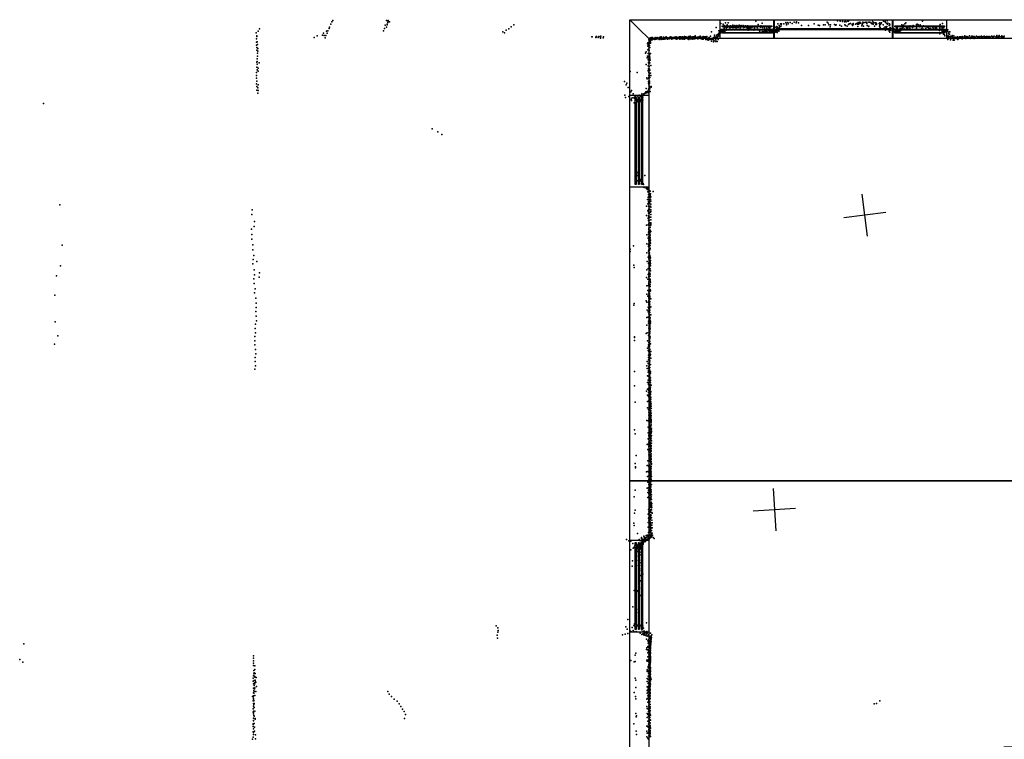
# Model space of a CAD drawing. Header units: millimetres. Extents: x -15373 to 24085, y -35478 to 13383.
# Tile 18 of 27: x 1352 to 10617, y -6647 to 121. Entities that reach past the tile are written whole.
import ezdxf

# ---------------------------------------------------------------- set-up
doc = ezdxf.new("R2010")
doc.units = ezdxf.units.MM
for name, color, linetype in [('P', 9, 'Continuous'), ('PANOS', 10, 'Continuous'), ('ROOMS', 1, 'Continuous'), ('STRUCTS', 4, 'Continuous'), ('WALLS', 3, 'Continuous'), ('WINDOWS', 6, 'Continuous')]:
    doc.layers.add(name, color=color, linetype=linetype)

# ---------------------------------------------------------------- blocks, each defined once
blk = doc.blocks.new('2-Double_Hung_58')
for points in [[(-584.3, 44.2), (-535, 44.2)], [(-541.4, 31.5), (-584.3, 31.5), (-584.3, 44.2)], [(-584.2, 0.9), (584.4, 0.9), (584.4, -11.8), (-584.2, -11.8), (-584.2, 0.9)], [(-541.4, -42.9), (-541.4, 31.5)], [(-535, 44.2), (533.5, 44.2)], [(527.2, 31.5), (-528.7, 31.5)], [(-528.7, 31.5), (-528.7, -42.9)], [(527.2, -42.9), (527.2, 31.5)], [(533.5, 44.2), (584.4, 44.2), (584.4, 31.5), (539.9, 31.5)], [(539.9, 31.5), (539.9, -42.9)], [(-535, -55.6), (-584.3, -55.6), (-584.3, -42.9), (-541.4, -42.9)], [(533.5, -55.6), (-535, -55.6)], [(-528.7, -42.9), (527.2, -42.9)], [(584.4, -55.6), (533.5, -55.6)], [(539.9, -42.9), (584.4, -42.9), (584.4, -55.6)]]:
    blk.add_lwpolyline(points)
blk = doc.blocks.new('6-Fixed_5B')
blk.add_lwpolyline([(-584.3, 5.9), (584.3, 5.9), (584.3, -6.8), (-584.3, -6.8), (-584.3, 5.9)])

msp = doc.modelspace()

# ---------------------------------------------------------------- linework, layer by layer
at = {"layer": 'P'}
for p in [(4289, 100), (4300, 112), (4803, 112), (4815, 93), (4816, 101), (4820, 112), (4833, 102), (8280, 107), (8561, 95), (8581, 95), (8602, 93), (8639, 99), (8662, 101), (8949, 97), (9047, 111), (9071, 106), (9096, 103), (9112, 100), (9120, 106), (9128, 102), (9145, 107), (9152, 106), (9241, 94), (9258, 96), (9287, 99), (9289, 93), (9305, 94), (9318, 99), (9337, 97), (9350, 96), (9360, 93), (9377, 115), (9380, 100), (9384, 98), (9481, 107), (9496, 103), (9500, 94), (9516, 110), (9847, 108), (3595, 13), (3608, 36), (4238, 13), (4252, 16), (4265, 37), (4267, 49), (4279, 79), (4776, 17), (4784, 37), (4792, 70), (4803, 52), (4810, 78), (4811, 72), (5899, 7), (5929, 21), (5956, 36), (5977, 54), (6001, 71), (7861, 6), (7906, 48), (7931, 15), (7939, 9), (7947, 9), (7947, 4), (7949, 12), (7950, 86), (7954, 18), (7955, 28), (7956, 6), (7962, 27), (7965, 12), (7966, 18), (7966, 12), (7967, 4), (7969, 16), (7969, 14), (7971, 79), (7971, 29), (7973, 18), (7977, 22), (7981, 48), (7982, 66), (7983, 37), (7984, 31), (7985, 26), (7990, 2), (7992, 92), (7995, 55), (8000, 23), (8002, 49), (8002, 46), (8004, 33), (8010, 71), (8010, 55), (8012, 49), (8019, 90), (8024, 55), (8034, 44), (8035, 44), (8041, 64), (8047, 51), (8050, 52), (8059, 47), (8061, 68), (8068, 48), (8081, 66), (8084, 48), (8087, 52), (8091, 49), (8094, 43), (8101, 66), (8101, 52), (8106, 49), (8112, 46), (8121, 69), (8131, 43), (8134, 63), (8137, 49), (8141, 66), (8161, 65), (8164, 48), (8167, 59), (8172, 52), (8182, 63), (8191, 47), (8200, 44), (8202, 62), (8207, 23), (8212, 41), (8221, 42), (8223, 49), (8233, 48), (8242, 48), (8243, 50), (8245, 30), (8259, 21), (8262, 55), (8266, 41), (8268, 49), (8293, 47), (8296, 32), (8297, 33), (8301, 75), (8301, 57), (8312, 20), (8315, 4), (8320, 2), (8322, 49), (8325, 62), (8336, 27), (8339, 88), (8339, 6), (8341, 55), (8342, 46), (8344, 9), (8345, 8), (8349, 26), (8355, 30), (8359, 11), (8361, 41), (8364, 20), (8367, 4), (8372, 21), (8373, 23), (8376, 20), (8377, 10), (8381, 41), (8381, 12), (8387, 8), (8397, 23), (8400, 47), (8400, 24), (8400, 4), (8401, 32), (8405, 28), (8405, 7), (8408, 13), (8409, 22), (8410, 24), (8413, 22), (8416, 11), (8418, 7), (8421, 17), (8424, 16), (8424, 2), (8428, 14), (8429, 27), (8429, 23), (8429, 16), (8440, 16), (8441, 2), (8442, 33), (8454, 19), (8455, 26), (8460, 52), (8461, 3), (8462, 15), (8466, 19), (8468, 29), (8470, 23), (8473, 38), (8475, 6), (8476, 43), (8477, 20), (8478, 58), (8480, 17), (8480, 1), (8482, 46), (8482, 17), (8484, 32), (8486, 83), (8494, 17), (8494, 12), (8498, 67), (8499, 44), (8501, 54), (8503, 31), (8511, 83), (8514, 58), (8516, 72), (8521, 83), (8541, 83), (8564, 89), (8568, 73), (8584, 82), (8621, 86), (8660, 91), (8679, 91), (8709, 67), (8776, 67), (8827, 82), (8864, 69), (8879, 66), (8915, 72), (8930, 71), (8960, 89), (8967, 72), (8979, 55), (8982, 72), (9019, 76), (9030, 68), (9034, 73), (9070, 68), (9085, 61), (9115, 71), (9122, 67), (9137, 61), (9152, 76), (9158, 81), (9170, 85), (9185, 74), (9188, 67), (9194, 85), (9194, 78), (9194, 75), (9218, 80), (9225, 85), (9233, 84), (9237, 80), (9240, 56), (9245, 78), (9256, 85), (9266, 89), (9277, 64), (9280, 77), (9287, 86), (9291, 60), (9323, 86), (9328, 67), (9339, 56), (9343, 60), (9366, 84), (9374, 83), (9383, 79), (9384, 90), (9395, 59), (9400, 91), (9408, 90), (9409, 77), (9414, 76), (9415, 84), (9439, 85), (9443, 60), (9446, 72), (9447, 90), (9447, 42), (9448, 48), (9452, 79), (9455, 82), (9463, 92), (9477, 72), (9483, 41), (9488, 42), (9494, 41), (9495, 55), (9498, 23), (9509, 49), (9511, 56), (9512, 86), (9519, 79), (9520, 87), (9528, 35), (9534, 23), (9535, 65), (9535, 12), (9536, 83), (9537, 20), (9538, 39), (9540, 22), (9541, 71), (9541, 4), (9543, 47), (9545, 31), (9549, 21), (9550, 39), (9564, 4), (9569, 27), (9570, 31), (9571, 14), (9575, 26), (9579, 37), (9580, 7), (9585, 25), (9587, 6), (9589, 24), (9589, 17), (9601, 22), (9602, 12), (9608, 19), (9610, 24), (9611, 5), (9612, 29), (9623, 13), (9627, 11), (9633, 30), (9634, 19), (9635, 9), (9637, 38), (9637, 25), (9642, 18), (9646, 24), (9648, 35), (9652, 27), (9654, 71), (9656, 40), (9665, 51), (9666, 61), (9666, 31), (9669, 69), (9675, 35), (9680, 82), (9691, 90), (9696, 44), (9702, 39), (9709, 43), (9717, 56), (9728, 40), (9730, 64), (9740, 29), (9751, 24), (9754, 47), (9759, 29), (9760, 66), (9790, 41), (9792, 77), (9795, 25), (9796, 78), (9801, 27), (9804, 75), (9806, 72), (9822, 55), (9825, 72), (9837, 35), (9843, 51), (9852, 35), (9853, 26), (9856, 62), (9857, 58), (9880, 37), (9884, 54), (9895, 50), (9908, 41), (9916, 60), (9923, 39), (9932, 58), (9945, 49), (9947, 41), (9949, 53), (9959, 29), (9966, 44), (9978, 42), (9980, 53), (9996, 24), (10006, 20), (10009, 43), (10009, 40), (10010, 63), (10013, 74), (10032, 59), (10034, 86), (10035, 40), (10038, 49), (10040, 33), (10044, 54), (10048, 46), (10049, 12), (10050, 10), (10058, 13), (10064, 24), (10064, 6), (10067, 28), (10070, 11), (10073, 6), (10081, 11), (10086, 26), (10095, 4), (10101, 7), (10103, 6), (3578, -4), (3579, -90), (3581, -58), (3582, -31), (3582, -37), (3587, -86), (4124, -48), (4152, -32), (4202, -26), (4210, -5), (4217, -28), (4226, -49), (4234, -27), (4245, -6), (5914, -3), (6736, -42), (6740, -39), (6773, -47), (6775, -38), (6777, -44), (6779, -38), (6796, -48), (6801, -36), (6816, -40), (6818, -48), (6818, -52), (6822, -34), (6841, -51), (6846, -39), (7271, -70), (7275, -75), (7276, -76), (7278, -62), (7282, -54), (7282, -87), (7285, -52), (7285, -76), (7287, -77), (7289, -51), (7293, -62), (7295, -61), (7296, -62), (7299, -68), (7300, -48), (7304, -69), (7307, -61), (7308, -46), (7310, -59), (7318, -63), (7321, -55), (7326, -59), (7328, -58), (7328, -66), (7331, -62), (7333, -46), (7337, -50), (7339, -54), (7341, -61), (7345, -59), (7348, -49), (7350, -47), (7350, -60), (7365, -60), (7368, -65), (7369, -47), (7370, -46), (7373, -54), (7375, -58), (7377, -47), (7380, -45), (7382, -56), (7383, -53), (7385, -48), (7387, -40), (7387, -64), (7391, -45), (7400, -62), (7407, -55), (7407, -61), (7410, -57), (7411, -45), (7411, -49), (7411, -54), (7415, -56), (7415, -61), (7419, -57), (7427, -48), (7430, -58), (7432, -46), (7434, -39), (7434, -52), (7440, -53), (7441, -46), (7444, -53), (7445, -60), (7448, -53), (7448, -58), (7448, -63), (7453, -49), (7462, -59), (7464, -54), (7470, -45), (7472, -43), (7473, -46), (7473, -51), (7474, -55), (7474, -55), (7475, -50), (7478, -52), (7480, -40), (7481, -52), (7487, -61), (7493, -46), (7495, -57), (7503, -46), (7508, -52), (7508, -57), (7509, -51), (7510, -53), (7511, -57), (7513, -47), (7513, -48), (7517, -43), (7518, -54), (7519, -43), (7525, -55), (7528, -61), (7529, -46), (7530, -42), (7532, -50), (7533, -44), (7538, -49), (7540, -56), (7542, -48), (7543, -58), (7545, -48), (7553, -44), (7553, -54), (7557, -57), (7560, -41), (7561, -49), (7561, -49), (7563, -40), (7564, -61), (7566, -50), (7567, -60), (7568, -49), (7570, -58), (7572, -40), (7574, -45), (7577, -46), (7577, -59), (7580, -44), (7590, -41), (7593, -62), (7598, -57), (7600, -49), (7606, -41), (7606, -53), (7608, -37), (7608, -60), (7609, -62), (7610, -59), (7611, -48), (7614, -43), (7621, -42), (7634, -44), (7635, -59), (7641, -54), (7641, -55), (7643, -48), (7647, -38), (7647, -63), (7649, -64), (7650, -41), (7650, -54), (7654, -43), (7654, -45), (7655, -39), (7657, -46), (7661, -33), (7664, -59), (7674, -45), (7675, -55), (7676, -50), (7680, -61), (7681, -42), (7686, -44), (7686, -50), (7688, -59), (7694, -39), (7695, -46), (7695, -58), (7697, -42), (7702, -41), (7706, -58), (7708, -32), (7708, -52), (7708, -55), (7711, -43), (7713, -43), (7716, -46), (7728, -55), (7729, -45), (7730, -55), (7734, -44), (7734, -58), (7739, -56), (7740, -43), (7741, -54), (7742, -57), (7747, -41), (7754, -34), (7755, -43), (7755, -47), (7759, -57), (7768, -58), (7770, -43), (7770, -59), (7773, -55), (7774, -51), (7775, -44), (7775, -56), (7778, -61), (7782, -46), (7783, -63), (7784, -37), (7786, -55), (7787, -49), (7792, -41), (7795, -43), (7798, -54), (7800, -44), (7801, -39), (7805, -58), (7806, -40), (7808, -65), (7809, -62), (7811, -60), (7815, -47), (7816, -63), (7818, -37), (7822, -66), (7829, -71), (7831, -53), (7835, -58), (7838, -63), (7839, -47), (7839, -57), (7840, -52), (7843, -55), (7843, -66), (7849, -63), (7851, -35), (7856, -64), (7863, -81), (7867, -62), (7869, -57), (7870, -56), (7873, -52), (7874, -64), (7876, -65), (7876, -68), (7880, -86), (7885, -46), (7887, -77), (7888, -44), (7891, -25), (7892, -42), (7896, -59), (7898, -59), (7903, -45), (7903, -83), (7904, -68), (7905, -51), (7907, -53), (7908, -25), (7913, -41), (7916, -39), (7916, -84), (7917, -50), (7918, -48), (7921, -18), (7922, -18), (7924, -21), (7924, -34), (7924, -65), (7926, -28), (7929, -13), (7929, -14), (7929, -18), (7932, -19), (7932, -25), (7934, -3), (7935, -8), (7935, -31), (7949, -4), (8432, -2), (8452, -4), (10009, -13), (10046, -16), (10055, -23), (10059, -30), (10086, -64), (10089, -39), (10090, -31), (10090, -53), (10093, -11), (10095, -11), (10096, -39), (10100, -15), (10109, -34), (10109, -41), (10110, -70), (10117, -42), (10123, -55), (10125, -27), (10129, -38), (10132, -48), (10136, -72), (10141, -32), (10143, -60), (10144, -73), (10147, -46), (10149, -54), (10153, -51), (10160, -46), (10161, -44), (10162, -55), (10167, -56), (10174, -54), (10177, -41), (10180, -66), (10183, -49), (10190, -55), (10196, -40), (10197, -42), (10206, -42), (10212, -46), (10217, -52), (10219, -58), (10220, -36), (10222, -48), (10224, -56), (10226, -41), (10226, -47), (10244, -40), (10245, -30), (10250, -40), (10253, -51), (10255, -57), (10260, -44), (10261, -51), (10263, -43), (10264, -40), (10265, -36), (10273, -41), (10284, -48), (10285, -53), (10290, -31), (10292, -52), (10297, -55), (10302, -43), (10303, -45), (10311, -34), (10315, -34), (10315, -47), (10317, -53), (10323, -38), (10330, -47), (10332, -40), (10332, -55), (10333, -36), (10340, -43), (10345, -44), (10346, -47), (10354, -38), (10357, -34), (10364, -53), (10367, -39), (10370, -52), (10373, -41), (10378, -48), (10379, -36), (10388, -41), (10395, -37), (10397, -37), (10402, -50), (10404, -33), (10409, -50), (10414, -40), (10418, -39), (10427, -33), (10431, -42), (10438, -52), (10440, -46), (10441, -39), (10442, -50), (10443, -52), (10445, -40), (10449, -38), (10453, -40), (10455, -38), (10462, -46), (10469, -39), (10472, -43), (10473, -36), (10474, -38), (10475, -49), (10484, -44), (10498, -34), (10504, -41), (10508, -36), (10513, -46), (10515, -54), (10516, -38), (10516, -43), (10520, -40), (10520, -40), (10521, -34), (10536, -39), (10542, -42), (10546, -29), (10550, -46), (10558, -38), (10559, -41), (10565, -40), (10566, -45), (10567, -54), (10568, -39), (10570, -29), (10572, -36), (10587, -41), (10587, -45), (10593, -32), (10598, -46), (10601, -41), (10609, -41), (10610, -41), (10612, -43), (10616, -34), (3581, -118), (3584, -166), (3585, -140), (3590, -114), (3593, -149), (3593, -176), (7248, -181), (7261, -106), (7262, -97), (7264, -128), (7264, -163), (7267, -123), (7268, -107), (7270, -155), (7271, -102), (7271, -133), (7273, -111), (7273, -167), (7274, -104), (7274, -117), (7275, -169), (7276, -141), (7279, -123), (7280, -140), (7287, -96), (7288, -95), (7289, -101), (3587, -246), (3588, -274), (3591, -195), (3591, -221), (7240, -193), (7256, -239), (7260, -222), (7266, -197), (7267, -257), (7268, -228), (7269, -251), (7271, -226), (7274, -208), (7275, -196), (7275, -200), (7275, -223), (7275, -261), (7276, -237), (7276, -263), (7276, -270), (7277, -231), (7278, -208), (7279, -218), (7281, -247), (7282, -233), (7284, -261), (7288, -198), (3582, -279), (3584, -325), (3586, -299), (3587, -352), (3595, -335), (3596, -362), (3604, -285), (7096, -366), (7248, -301), (7266, -357), (7266, -361), (7267, -313), (7268, -342), (7269, -284), (7270, -282), (7272, -314), (7272, -357), (7273, -289), (7274, -360), (7275, -291), (7275, -321), (7276, -342), (7276, -359), (7277, -345), (7277, -355), (7280, -284), (7280, -354), (7292, -311), (3579, -403), (3581, -377), (3581, -430), (3582, -456), (7044, -459), (7162, -376), (7254, -427), (7256, -436), (7268, -459), (7271, -405), (7271, -432), (7272, -376), (7272, -424), (7272, -429), (7274, -387), (7275, -379), (7275, -417), (7276, -429), (7277, -405), (7278, -456), (7280, -422), (7287, -383), (7290, -403), (3580, -482), (3582, -508), (3583, -542), (3594, -519), (3596, -493), (3597, -545), (7060, -492), (7066, -476), (7078, -516), (7109, -546), (7246, -526), (7260, -551), (7265, -551), (7268, -532), (7269, -477), (7271, -551), (7273, -491), (7276, -501), (7277, -467), (7277, -503), (7277, -554), (7278, -480), (7278, -551), (7279, -516), (7280, -506), (7280, -528), (7283, -528), (7284, -554), (7285, -511), (7293, -508), (7295, -515), (3593, -569), (7047, -590), (7054, -611), (7084, -603), (7094, -588), (7102, -558), (7107, -628), (7110, -640), (7115, -613), (7124, -575), (7132, -615), (7137, -608), (7139, -621), (7147, -597), (7148, -625), (7151, -605), (7165, -633), (7170, -605), (7171, -619), (7173, -620), (7174, -631), (7178, -647), (7182, -590), (7183, -629), (7185, -607), (7191, -648), (7192, -629), (7197, -602), (7204, -630), (7206, -638), (7207, -575), (7208, -628), (7210, -597), (7210, -630), (7214, -610), (7216, -591), (7216, -609), (7217, -635), (7221, -579), (7221, -585), (7221, -588), (7224, -578), (7224, -583), (7233, -571), (7234, -572), (7239, -569), (7245, -559), (7246, -559), (7249, -566), (7256, -563), (7257, -561), (7259, -564), (7272, -569), (1575, -669), (7135, -661), (7147, -668), (7158, -649), (7160, -651), (5234, -905), (5286, -934), (5323, -958), (7148, -1353), (7153, -1325), (7154, -1373), (7156, -1308), (7160, -1318), (7165, -1346), (7190, -1381), (7233, -1345), (7188, -1397), (7199, -1422), (7212, -1394), (7212, -1410), (7212, -1423), (7220, -1420), (7221, -1429), (7228, -1458), (7246, -1465), (7255, -1477), (7262, -1464), (7266, -1480), (7261, -1569), (7262, -1497), (7265, -1549), (7270, -1523), (7272, -1554), (7274, -1532), (7274, -1566), (7280, -1488), (7280, -1514), (7282, -1523), (7282, -1546), (7285, -1491), (7286, -1528), (7289, -1517), (7289, -1543), (7289, -1553), (7289, -1570), (7291, -1544), (7312, -1495), (1729, -1619), (7250, -1633), (7264, -1610), (7268, -1589), (7269, -1593), (7269, -1632), (7271, -1605), (7272, -1661), (7274, -1641), (7274, -1658), (7275, -1576), (7275, -1599), (7278, -1586), (7278, -1606), (7283, -1593), (7284, -1665), (7289, -1632), (7290, -1641), (7291, -1613), (7292, -1587), (7292, -1667), (3536, -1712), (3540, -1668), (7249, -1720), (7263, -1676), (7267, -1748), (7268, -1699), (7270, -1669), (7270, -1682), (7270, -1724), (7270, -1735), (7271, -1703), (7271, -1746), (7274, -1699), (7276, -1702), (7286, -1736), (7287, -1691), (7290, -1737), (7291, -1684), (7292, -1710), (3533, -1849), (3557, -1824), (3560, -1778), (7250, -1812), (7265, -1807), (7270, -1769), (7272, -1793), (7272, -1808), (7272, -1839), (7273, -1805), (7273, -1850), (7274, -1830), (7275, -1768), (7278, -1798), (7284, -1798), (7285, -1790), (7285, -1834), (7288, -1815), (7290, -1798), (7290, -1807), (7291, -1763), (7291, -1789), (3536, -1898), (3536, -1944), (7253, -1902), (7266, -1933), (7269, -1878), (7270, -1897), (7270, -1925), (7271, -1868), (7273, -1854), (7274, -1870), (7274, -1879), (7276, -1913), (7278, -1893), (7281, -1940), (7282, -1894), (7284, -1905), (7284, -1924), (7285, -1860), (7285, -1878), (7286, -1867), (7286, -1932), (7290, -1871), (1753, -1999), (3546, -1998), (7097, -2036), (7127, -2006), (7254, -1988), (7268, -1996), (7269, -2011), (7271, -1958), (7271, -1987), (7272, -1951), (7275, -2012), (7276, -1972), (7276, -2032), (7277, -1967), (7277, -1993), (7283, -1979), (7284, -1976), (7284, -2030), (7285, -2003), (7286, -1958), (7286, -2029), (7287, -1980), (7289, -1954), (3546, -2044), (3556, -2096), (7097, -2059), (7254, -2071), (7267, -2112), (7268, -2057), (7271, -2043), (7272, -2127), (7273, -2074), (7273, -2100), (7274, -2050), (7274, -2109), (7275, -2129), (7276, -2077), (7277, -2050), (7277, -2051), (7277, -2072), (7277, -2091), (7279, -2050), (7283, -2040), (7283, -2101), (7284, -2103), (7286, -2121), (7288, -2118), (1737, -2193), (3545, -2176), (3550, -2136), (3585, -2153), (7132, -2189), (7133, -2209), (7255, -2152), (7265, -2218), (7269, -2173), (7272, -2167), (7272, -2176), (7274, -2155), (7274, -2187), (7275, -2131), (7275, -2208), (7276, -2168), (7276, -2206), (7277, -2186), (7277, -2188), (7278, -2135), (7278, -2215), (7282, -2149), (7284, -2159), (7284, -2195), (7286, -2177), (7286, -2223), (7287, -2171), (7287, -2195), (7288, -2144), (1699, -2289), (3556, -2316), (3559, -2231), (3562, -2278), (3606, -2301), (3609, -2260), (7251, -2305), (7254, -2231), (7266, -2276), (7271, -2281), (7271, -2296), (7272, -2262), (7272, -2276), (7273, -2300), (7274, -2225), (7274, -2232), (7277, -2235), (7278, -2295), (7280, -2263), (7284, -2271), (7285, -2290), (7288, -2241), (3557, -2360), (7253, -2383), (7263, -2321), (7266, -2380), (7271, -2318), (7272, -2344), (7272, -2356), (7272, -2375), (7273, -2367), (7274, -2390), (7275, -2321), (7275, -2394), (7278, -2373), (7282, -2374), (7284, -2319), (7284, -2325), (7284, -2338), (7284, -2367), (7284, -2387), (7287, -2349), (1683, -2470), (3562, -2449), (3569, -2412), (3573, -2498), (7253, -2460), (7263, -2427), (7264, -2479), (7268, -2471), (7271, -2430), (7271, -2451), (7272, -2431), (7272, -2449), (7272, -2467), (7272, -2493), (7274, -2414), (7274, -2475), (7278, -2468), (7279, -2453), (7280, -2487), (7280, -2497), (7281, -2437), (7282, -2425), (7282, -2478), (7284, -2417), (7288, -2430), (3576, -2585), (3578, -2545), (7131, -2563), (7135, -2548), (7247, -2523), (7254, -2536), (7267, -2584), (7268, -2535), (7271, -2522), (7271, -2527), (7271, -2550), (7271, -2560), (7272, -2504), (7272, -2531), (7272, -2594), (7274, -2540), (7274, -2575), (7274, -2577), (7275, -2594), (7277, -2508), (7277, -2540), (7277, -2549), (7279, -2526), (7279, -2591), (7280, -2560), (7283, -2531), (7285, -2582), (7290, -2505), (7290, -2580), (3573, -2624), (3576, -2666), (7253, -2681), (7256, -2612), (7265, -2627), (7266, -2678), (7271, -2647), (7272, -2612), (7272, -2675), (7274, -2667), (7274, -2685), (7275, -2632), (7277, -2597), (7277, -2616), (7277, -2653), (7277, -2670), (7278, -2671), (7281, -2633), (7282, -2611), (7283, -2654), (7283, -2686), (7285, -2682), (7292, -2656), (1685, -2721), (3570, -2743), (3581, -2710), (7254, -2753), (7269, -2714), (7270, -2733), (7275, -2736), (7276, -2755), (7277, -2688), (7278, -2721), (7278, -2725), (7278, -2738), (7279, -2732), (7280, -2745), (7281, -2694), (7281, -2763), (7282, -2753), (7283, -2720), (7283, -2770), (7283, -2775), (7285, -2707), (7287, -2732), (7288, -2718), (1711, -2851), (3566, -2860), (3569, -2782), (3571, -2824), (7137, -2867), (7138, -2862), (7248, -2832), (7256, -2825), (7270, -2850), (7271, -2824), (7271, -2847), (7272, -2781), (7276, -2809), (7277, -2838), (7279, -2800), (7279, -2809), (7279, -2855), (7280, -2794), (7280, -2809), (7280, -2823), (7280, -2826), (7280, -2869), (7281, -2792), (7281, -2812), (7281, -2856), (7281, -2857), (7284, -2862), (7286, -2786), (1680, -2931), (3564, -2898), (3565, -2938), (7136, -2895), (7259, -2898), (7270, -2936), (7270, -2954), (7273, -2916), (7274, -2873), (7274, -2874), (7275, -2944), (7277, -2883), (7277, -2930), (7277, -2955), (7278, -2913), (7278, -2914), (7278, -2947), (7279, -2930), (7279, -2954), (7280, -2879), (7280, -2904), (7281, -2880), (7281, -2932), (7283, -2903), (7289, -2928), (3569, -3056), (3570, -2980), (3573, -3021), (7260, -2967), (7267, -2992), (7268, -3034), (7268, -3057), (7271, -3000), (7274, -3024), (7276, -3009), (7276, -3022), (7277, -3049), (7277, -3049), (7279, -2986), (7279, -2999), (7279, -3003), (7279, -3016), (7279, -3030), (7279, -3054), (7280, -3016), (7281, -2978), (7281, -2999), (7281, -3021), (7282, -3040), (7283, -2982), (7285, -3036), (7289, -3028), (7291, -2999), (3567, -3093), (3572, -3135), (7252, -3134), (7257, -3095), (7267, -3114), (7269, -3077), (7271, -3142), (7275, -3073), (7276, -3067), (7276, -3084), (7276, -3122), (7277, -3081), (7277, -3125), (7278, -3102), (7278, -3127), (7278, -3147), (7279, -3093), (7279, -3101), (7279, -3118), (7280, -3087), (7281, -3066), (7287, -3121), (7290, -3061), (3564, -3167), (7138, -3187), (7257, -3159), (7261, -3229), (7267, -3194), (7267, -3233), (7269, -3158), (7269, -3178), (7271, -3152), (7275, -3207), (7277, -3197), (7278, -3169), (7278, -3187), (7278, -3215), (7278, -3220), (7278, -3228), (7278, -3242), (7279, -3153), (7279, -3153), (7279, -3173), (7279, -3175), (7279, -3186), (7279, -3212), (7280, -3220), (7280, -3237), (7281, -3151), (7287, -3205), (7289, -3188), (7137, -3324), (7260, -3290), (7267, -3271), (7268, -3311), (7271, -3295), (7271, -3299), (7277, -3271), (7278, -3266), (7278, -3287), (7278, -3313), (7279, -3244), (7279, -3287), (7280, -3284), (7280, -3320), (7281, -3253), (7281, -3270), (7281, -3320), (7283, -3283), (7284, -3275), (7288, -3249), (7288, -3249), (7288, -3271), (7288, -3274), (7288, -3314), (7289, -3293), (7293, -3317), (7250, -3374), (7259, -3410), (7261, -3353), (7269, -3365), (7269, -3414), (7269, -3422), (7270, -3349), (7270, -3387), (7273, -3406), (7275, -3405), (7279, -3386), (7279, -3417), (7280, -3341), (7281, -3337), (7281, -3342), (7281, -3355), (7281, -3383), (7281, -3401), (7281, -3402), (7282, -3363), (7282, -3427), (7283, -3355), (7283, -3413), (7284, -3345), (7284, -3379), (7284, -3387), (7285, -3352), (7286, -3357), (7286, -3427), (7287, -3388), (7288, -3336), (7288, -3404), (7289, -3401), (7290, -3375), (7291, -3428), (7142, -3476), (7259, -3470), (7273, -3464), (7274, -3499), (7277, -3434), (7280, -3460), (7280, -3460), (7281, -3476), (7282, -3433), (7282, -3454), (7283, -3461), (7284, -3439), (7284, -3504), (7286, -3504), (7287, -3488), (7288, -3430), (7288, -3466), (7288, -3483), (7288, -3501), (7289, -3511), (7289, -3520), (7290, -3449), (7290, -3495), (7291, -3472), (7293, -3492), (7294, -3515), (7261, -3531), (7270, -3545), (7272, -3544), (7272, -3598), (7273, -3569), (7274, -3536), (7275, -3593), (7275, -3609), (7278, -3575), (7279, -3607), (7281, -3535), (7281, -3589), (7283, -3553), (7284, -3537), (7285, -3527), (7285, -3603), (7287, -3521), (7287, -3554), (7288, -3528), (7288, -3570), (7289, -3537), (7289, -3591), (7289, -3606), (7290, -3613), (7291, -3558), (7291, -3581), (7292, -3557), (7292, -3599), (7293, -3536), (7294, -3580), (7294, -3601), (7254, -3648), (7265, -3653), (7273, -3634), (7274, -3683), (7275, -3702), (7276, -3625), (7277, -3671), (7279, -3634), (7279, -3690), (7283, -3636), (7283, -3654), (7283, -3662), (7283, -3670), (7284, -3630), (7285, -3653), (7285, -3704), (7286, -3659), (7286, -3670), (7287, -3620), (7288, -3703), (7291, -3623), (7291, -3645), (7292, -3622), (7292, -3666), (7293, -3639), (7294, -3656), (7294, -3671), (7294, -3688), (7294, -3694), (7295, -3649), (7137, -3737), (7142, -3774), (7265, -3765), (7266, -3710), (7272, -3707), (7272, -3786), (7272, -3793), (7276, -3768), (7276, -3780), (7277, -3737), (7277, -3798), (7280, -3744), (7280, -3781), (7281, -3750), (7282, -3790), (7283, -3795), (7284, -3711), (7284, -3723), (7285, -3761), (7285, -3769), (7286, -3729), (7286, -3778), (7287, -3720), (7288, -3719), (7289, -3753), (7290, -3769), (7290, -3786), (7291, -3758), (7292, -3710), (7292, -3751), (7293, -3797), (7294, -3732), (7294, -3769), (7296, -3726), (7296, -3754), (7297, -3748), (7297, -3791), (7256, -3874), (7263, -3870), (7266, -3822), (7271, -3829), (7272, -3854), (7273, -3825), (7273, -3886), (7281, -3805), (7281, -3816), (7281, -3860), (7283, -3800), (7283, -3852), (7283, -3870), (7286, -3838), (7286, -3856), (7288, -3882), (7288, -3885), (7289, -3818), (7289, -3835), (7289, -3868), (7289, -3891), (7290, -3802), (7290, -3885), (7292, -3833), (7292, -3864), (7294, -3891), (7295, -3818), (7295, -3819), (7295, -3839), (7295, -3885), (7296, -3862), (7297, -3841), (7154, -3979), (7262, -3922), (7267, -3926), (7273, -3895), (7273, -3944), (7273, -3973), (7274, -3916), (7275, -3968), (7280, -3893), (7281, -3931), (7281, -3950), (7281, -3970), (7283, -3970), (7284, -3916), (7284, -3920), (7286, -3970), (7287, -3917), (7287, -3947), (7287, -3973), (7288, -3929), (7289, -3980), (7290, -3918), (7290, -3936), (7290, -3978), (7291, -3907), (7291, -3968), (7293, -3935), (7293, -3983), (7294, -3961), (7295, -3911), (7295, -3937), (7144, -4053), (7256, -4072), (7259, -4072), (7263, -4029), (7274, -3999), (7274, -4002), (7275, -4033), (7275, -4060), (7276, -4036), (7277, -4015), (7279, -3993), (7281, -4033), (7281, -4074), (7282, -4073), (7285, -4029), (7286, -4025), (7287, -3994), (7288, -4017), (7288, -4039), (7289, -4006), (7290, -3990), (7290, -4036), (7290, -4051), (7291, -3984), (7291, -3990), (7291, -4041), (7292, -3984), (7292, -4002), (7293, -4010), (7293, -4015), (7293, -4034), (7294, -4033), (7294, -4063), (7296, -4052), (7296, -4058), (7148, -4084), (7148, -4093), (7250, -4132), (7262, -4127), (7270, -4130), (7272, -4169), (7273, -4082), (7274, -4154), (7275, -4087), (7277, -4115), (7277, -4143), (7278, -4121), (7281, -4115), (7281, -4128), (7282, -4094), (7282, -4122), (7284, -4130), (7284, -4135), (7284, -4153), (7286, -4153), (7287, -4101), (7287, -4128), (7287, -4135), (7287, -4150), (7288, -4084), (7288, -4085), (7289, -4106), (7290, -4092), (7290, -4140), (7290, -4154), (7290, -4164), (7291, -4094), (7292, -4123), (7293, -4080), (7294, -4104), (7294, -4131), (7294, -4152), (7260, -4176), (7264, -4230), (7272, -4252), (7273, -4200), (7277, -4170), (7278, -4250), (7279, -4226), (7280, -4200), (7280, -4228), (7281, -4172), (7281, -4212), (7282, -4203), (7283, -4170), (7283, -4180), (7284, -4204), (7284, -4220), (7284, -4254), (7285, -4227), (7286, -4240), (7287, -4217), (7288, -4214), (7289, -4172), (7289, -4195), (7289, -4251), (7291, -4225), (7292, -4192), (7293, -4177), (7294, -4203), (7296, -4177), (7297, -4252), (7143, -4303), (7258, -4286), (7264, -4327), (7266, -4281), (7269, -4305), (7271, -4338), (7274, -4344), (7278, -4347), (7279, -4302), (7279, -4322), (7279, -4352), (7280, -4274), (7281, -4269), (7281, -4297), (7281, -4329), (7284, -4308), (7284, -4321), (7284, -4348), (7285, -4270), (7285, -4304), (7286, -4291), (7286, -4296), (7286, -4322), (7288, -4262), (7288, -4321), (7289, -4277), (7289, -4281), (7289, -4284), (7289, -4338), (7289, -4351), (7290, -4328), (7290, -4329), (7291, -4273), (7292, -4305), (7294, -4300), (7294, -4321), (7298, -4347), (7135, -4366), (7264, -4373), (7271, -4363), (7274, -4418), (7277, -4373), (7277, -4445), (7278, -4376), (7278, -4400), (7279, -4418), (7279, -4425), (7279, -4442), (7282, -4389), (7283, -4414), (7285, -4369), (7285, -4395), (7286, -4372), (7286, -4441), (7288, -4372), (7288, -4418), (7289, -4374), (7289, -4396), (7289, -4440), (7290, -4423), (7291, -4382), (7291, -4389), (7292, -4378), (7294, -4418), (7295, -4368), (7297, -4393), (7298, -4444), (7299, -4429), (7138, -4519), (7144, -4492), (7267, -4531), (7269, -4487), (7271, -4523), (7272, -4484), (7272, -4509), (7274, -4532), (7275, -4537), (7278, -4516), (7279, -4467), (7279, -4472), (7279, -4501), (7280, -4493), (7280, -4496), (7281, -4509), (7282, -4461), (7286, -4465), (7286, -4493), (7286, -4513), (7287, -4510), (7287, -4537), (7288, -4488), (7288, -4494), (7289, -4458), (7290, -4510), (7290, -4515), (7292, -4451), (7296, -4449), (7296, -4490), (7298, -4470), (7299, -4465), (7299, -4515), (7303, -4519), (7132, -4613), (7267, -4607), (7269, -4566), (7271, -4560), (7272, -4585), (7275, -4571), (7278, -4562), (7278, -4585), (7279, -4592), (7279, -4609), (7279, -4630), (7281, -4609), (7282, -4542), (7282, -4550), (7282, -4551), (7282, -4594), (7283, -4572), (7283, -4589), (7283, -4593), (7284, -4556), (7284, -4562), (7284, -4580), (7284, -4603), (7285, -4564), (7285, -4580), (7285, -4606), (7285, -4625), (7286, -4544), (7286, -4617), (7289, -4607), (7290, -4564), (7290, -4613), (7290, -4631), (7292, -4567), (7293, -4540), (7296, -4561), (7299, -4586), (7299, -4632), (7303, -4611), (7133, -4635), (7167, -4710), (7266, -4651), (7268, -4701), (7271, -4699), (7279, -4643), (7279, -4673), (7279, -4723), (7280, -4653), (7281, -4651), (7282, -4636), (7282, -4690), (7284, -4675), (7284, -4675), (7284, -4686), (7284, -4701), (7286, -4693), (7287, -4646), (7287, -4649), (7287, -4683), (7287, -4692), (7287, -4702), (7288, -4667), (7288, -4695), (7289, -4694), (7290, -4663), (7292, -4654), (7293, -4717), (7294, -4715), (7296, -4724), (7298, -4683), (7300, -4708), (7301, -4707), (7302, -4657), (7305, -4708), (7062, -4768), (7085, -4779), (7089, -4776), (7104, -4783), (7123, -4807), (7174, -4811), (7181, -4767), (7186, -4814), (7188, -4817), (7189, -4778), (7197, -4803), (7201, -4793), (7201, -4803), (7201, -4815), (7202, -4748), (7203, -4794), (7204, -4758), (7205, -4812), (7207, -4791), (7210, -4770), (7213, -4764), (7214, -4785), (7215, -4777), (7217, -4778), (7218, -4811), (7219, -4795), (7219, -4806), (7220, -4782), (7224, -4738), (7224, -4793), (7227, -4767), (7228, -4753), (7228, -4772), (7228, -4782), (7231, -4745), (7233, -4748), (7233, -4775), (7241, -4787), (7242, -4761), (7247, -4749), (7247, -4767), (7248, -4731), (7252, -4769), (7259, -4740), (7261, -4726), (7263, -4763), (7266, -4746), (7267, -4752), (7270, -4761), (7272, -4729), (7275, -4745), (7276, -4764), (7278, -4757), (7281, -4754), (7284, -4730), (7286, -4749), (7290, -4727), (7290, -4738), (7291, -4749), (7293, -4745), (7299, -4737), (7308, -4728), (7312, -4748), (7322, -4760), (7103, -4865), (7124, -4848), (7135, -4842), (7136, -4834), (7141, -4826), (7148, -4866), (7150, -4847), (7159, -4819), (7159, -4850), (7161, -4837), (7162, -4834), (7162, -4856), (7164, -4881), (7167, -4833), (7170, -4877), (7174, -4881), (7175, -4909), (7178, -4818), (7178, -4868), (7180, -4845), (7185, -4851), (7186, -4845), (7187, -4835), (7189, -4888), (7191, -4846), (7193, -4836), (7195, -4844), (7197, -4855), (7197, -4858), (7198, -4825), (7202, -4825), (7205, -4833), (7208, -4834), (7208, -4835), (7120, -4970), (7154, -4983), (7172, -4925), (7173, -4964), (7176, -4986), (7181, -4939), (7185, -4962), (7188, -4913), (7188, -4986), (7205, -4962), (7114, -5019), (7152, -5050), (7152, -5082), (7155, -5013), (7174, -5057), (7175, -5076), (7176, -5004), (7177, -5038), (7182, -5086), (7183, -5045), (7184, -5011), (7185, -5060), (7209, -5007), (7213, -5050), (7217, -5094), (7146, -5156), (7149, -5184), (7150, -5117), (7151, -5181), (7176, -5128), (7177, -5166), (7182, -5099), (7182, -5152), (7192, -5157), (7194, -5106), (7202, -5128), (7204, -5155), (7207, -5122), (7134, -5247), (7153, -5213), (7161, -5251), (7168, -5256), (7175, -5214), (7177, -5249), (7178, -5199), (7200, -5227), (7204, -5269), (7213, -5204), (7146, -5326), (7175, -5298), (7175, -5313), (7177, -5332), (7177, -5365), (7178, -5285), (7194, -5294), (7211, -5351), (7123, -5401), (7172, -5424), (7173, -5455), (7175, -5394), (7175, -5409), (7176, -5379), (7206, -5380), (7075, -5520), (7150, -5528), (7174, -5501), (7176, -5487), (7178, -5534), (7178, -5549), (7179, -5520), (7250, -5553), (5834, -5580), (5851, -5600), (5851, -5640), (5853, -5625), (7056, -5588), (7067, -5610), (7101, -5629), (7108, -5636), (7116, -5595), (7126, -5623), (7131, -5633), (7132, -5577), (7138, -5561), (7141, -5584), (7154, -5633), (7164, -5575), (7178, -5568), (7182, -5586), (7183, -5569), (7190, -5650), (7199, -5599), (7202, -5587), (7205, -5569), (7205, -5610), (7207, -5600), (7207, -5616), (7210, -5610), (7215, -5579), (7220, -5632), (7221, -5603), (7224, -5630), (7227, -5650), (7228, -5650), (7231, -5631), (7231, -5642), (7247, -5647), (7254, -5634), (7256, -5649), (7273, -5638), (7287, -5649), (5845, -5669), (5847, -5696), (7023, -5665), (7050, -5658), (7075, -5652), (7206, -5661), (7215, -5654), (7225, -5665), (7229, -5669), (7230, -5654), (7245, -5670), (7248, -5659), (7249, -5706), (7255, -5676), (7264, -5721), (7265, -5675), (7266, -5666), (7267, -5743), (7269, -5713), (7272, -5734), (7273, -5661), (7280, -5687), (7283, -5683), (7283, -5736), (7284, -5691), (7284, -5720), (7284, -5724), (7284, -5729), (7285, -5721), (7286, -5698), (7287, -5699), (7289, -5733), (7290, -5678), (7291, -5738), (7291, -5743), (7292, -5711), (7292, -5720), (7293, -5699), (7294, -5675), (7294, -5704), (7294, -5726), (7297, -5690), (7300, -5666), (1392, -5748), (7151, -5837), (7251, -5802), (7253, -5786), (7259, -5780), (7262, -5835), (7264, -5773), (7264, -5805), (7269, -5817), (7270, -5781), (7272, -5807), (7273, -5747), (7279, -5787), (7280, -5772), (7280, -5794), (7280, -5821), (7281, -5748), (7281, -5822), (7282, -5759), (7282, -5815), (7284, -5766), (7285, -5761), (7286, -5763), (7286, -5787), (7286, -5811), (7286, -5817), (7287, -5832), (7288, -5777), (7288, -5787), (7289, -5765), (7289, -5792), (7289, -5809), (7289, -5812), (7290, -5758), (1352, -5897), (1383, -5922), (3552, -5884), (3552, -5908), (3553, -5861), (7103, -5905), (7135, -5919), (7143, -5856), (7145, -5914), (7253, -5903), (7257, -5912), (7264, -5870), (7267, -5901), (7268, -5915), (7269, -5910), (7270, -5898), (7271, -5854), (7275, -5917), (7276, -5908), (7277, -5838), (7277, -5884), (7277, -5921), (7278, -5864), (7279, -5840), (7279, -5852), (7279, -5869), (7279, -5888), (7279, -5894), (7281, -5884), (7281, -5915), (7283, -5895), (7285, -5856), (7285, -5921), (7286, -5854), (7287, -5840), (7287, -5868), (7287, -5876), (7287, -5882), (7287, -5909), (7287, -5922), (7288, -5896), (7289, -5893), (3552, -5931), (3552, -5954), (3555, -6000), (3558, -6022), (3564, -5955), (3566, -5991), (7255, -5994), (7257, -6009), (7265, -5963), (7266, -5975), (7268, -6004), (7271, -5943), (7272, -5964), (7273, -5956), (7273, -6009), (7274, -5993), (7275, -5957), (7275, -5983), (7277, -6009), (7278, -5940), (7278, -5965), (7278, -6013), (7281, -5945), (7281, -5962), (7281, -5967), (7281, -5984), (7282, -6012), (7283, -5948), (7283, -5952), (7283, -5977), (7283, -5989), (7284, -5933), (7284, -5946), (7284, -5947), (7285, -6010), (7286, -6006), (7287, -5972), (7287, -5998), (7287, -6010), (7288, -5977), (3549, -6072), (3549, -6100), (3551, -6049), (3554, -6030), (3556, -6050), (3558, -6093), (3564, -6063), (3565, -6055), (3567, -6090), (3567, -6098), (3569, -6028), (3574, -6109), (3578, -6066), (7144, -6071), (7149, -6091), (7257, -6076), (7257, -6103), (7266, -6052), (7266, -6085), (7268, -6026), (7268, -6057), (7273, -6082), (7274, -6029), (7274, -6050), (7275, -6105), (7276, -6038), (7276, -6110), (7277, -6023), (7277, -6061), (7277, -6079), (7279, -6063), (7280, -6061), (7281, -6075), (7281, -6107), (7283, -6057), (7283, -6090), (7283, -6103), (7284, -6033), (7284, -6038), (7285, -6049), (7285, -6079), (7286, -6023), (7286, -6060), (7286, -6099), (7287, -6033), (7287, -6062), (7287, -6085), (7287, -6097), (7288, -6071), (7294, -6081), (3551, -6167), (3553, -6124), (3556, -6188), (3558, -6197), (3559, -6140), (3560, -6173), (3563, -6115), (3565, -6126), (3566, -6162), (3575, -6196), (3581, -6149), (4817, -6198), (7133, -6207), (7149, -6160), (7256, -6187), (7257, -6153), (7264, -6183), (7266, -6121), (7266, -6163), (7267, -6205), (7268, -6152), (7269, -6146), (7269, -6174), (7269, -6203), (7270, -6117), (7270, -6184), (7270, -6193), (7273, -6166), (7274, -6155), (7275, -6160), (7276, -6126), (7276, -6144), (7276, -6173), (7277, -6204), (7279, -6200), (7280, -6150), (7280, -6156), (7280, -6179), (7281, -6153), (7281, -6167), (7281, -6175), (7282, -6128), (7282, -6157), (7283, -6205), (7284, -6119), (7284, -6132), (7284, -6145), (7284, -6151), (7285, -6180), (7285, -6185), (7286, -6121), (7286, -6204), (7287, -6129), (3544, -6244), (3548, -6249), (3550, -6285), (3552, -6211), (3552, -6263), (3553, -6238), (3553, -6276), (3554, -6286), (3556, -6212), (3556, -6282), (3566, -6235), (4829, -6224), (4852, -6246), (4877, -6269), (4903, -6289), (7147, -6243), (7151, -6268), (7253, -6270), (7255, -6214), (7255, -6267), (7263, -6239), (7263, -6299), (7267, -6256), (7270, -6225), (7270, -6234), (7271, -6208), (7271, -6279), (7272, -6231), (7272, -6254), (7273, -6243), (7273, -6272), (7273, -6287), (7273, -6295), (7275, -6275), (7276, -6257), (7277, -6222), (7278, -6270), (7279, -6239), (7280, -6292), (7281, -6211), (7282, -6239), (7282, -6247), (7282, -6266), (7282, -6294), (7283, -6221), (7283, -6270), (7283, -6296), (7284, -6213), (7285, -6239), (7285, -6262), (7286, -6216), (9446, -6285), (3549, -6391), (3550, -6360), (3551, -6384), (3552, -6311), (3552, -6335), (3556, -6319), (3557, -6349), (3558, -6311), (3566, -6383), (4923, -6312), (4938, -6338), (4953, -6363), (4971, -6387), (7253, -6337), (7256, -6358), (7263, -6360), (7269, -6354), (7270, -6359), (7270, -6385), (7271, -6328), (7271, -6336), (7272, -6364), (7273, -6314), (7273, -6375), (7275, -6302), (7275, -6327), (7276, -6343), (7276, -6344), (7277, -6388), (7278, -6318), (7278, -6378), (7278, -6380), (7279, -6319), (7279, -6371), (7280, -6318), (7283, -6319), (7283, -6343), (7283, -6388), (7284, -6376), (7285, -6342), (7286, -6320), (7286, -6355), (9394, -6315), (9413, -6311), (3551, -6469), (3551, -6474), (3552, -6449), (3553, -6395), (3553, -6408), (3555, -6423), (3558, -6431), (3567, -6452), (3567, -6457), (4973, -6450), (4981, -6414), (7150, -6405), (7154, -6437), (7156, -6426), (7255, -6404), (7258, -6442), (7263, -6415), (7264, -6476), (7268, -6473), (7270, -6408), (7270, -6415), (7270, -6432), (7271, -6454), (7273, -6422), (7274, -6481), (7275, -6439), (7276, -6463), (7277, -6398), (7279, -6395), (7279, -6434), (7282, -6418), (7282, -6443), (7282, -6461), (7283, -6443), (7286, -6410), (7287, -6421), (7287, -6466), (7287, -6466), (3549, -6501), (3549, -6508), (3550, -6526), (3550, -6576), (3553, -6548), (3558, -6497), (3561, -6533), (3561, -6571), (7132, -6501), (7152, -6571), (7254, -6522), (7254, -6572), (7259, -6523), (7265, -6532), (7268, -6530), (7270, -6506), (7270, -6536), (7271, -6486), (7271, -6507), (7271, -6556), (7273, -6568), (7274, -6524), (7274, -6543), (7276, -6533), (7278, -6494), (7279, -6552), (7282, -6494), (7283, -6498), (7284, -6531), (7284, -6542), (7285, -6563), (7286, -6491), (7286, -6516), (7286, -6569), (7288, -6541), (3544, -6645), (3550, -6626), (3551, -6601), (3552, -6582), (3570, -6605), (3572, -6642), (7157, -6601), (7254, -6624), (7257, -6589), (7264, -6585), (7264, -6635), (7269, -6646), (7271, -6583), (7272, -6580), (7272, -6591), (7272, -6613), (7272, -6634), (7274, -6579), (7276, -6599), (7276, -6605), (7276, -6627), (7280, -6610), (7283, -6595), (7283, -6617), (7284, -6585), (7284, -6597), (7287, -6621)]:
    msp.add_point(p, dxfattribs=at)
at = {"layer": 'PANOS'}
for points in [[(9330.44, -1915.62), (9279.2, -1518.91)], [(9503.17, -1691.65), (9106.47, -1742.88)], [(8441.26, -4287.2), (8466.84, -4686.38)], [(8254.46, -4499.58), (8653.64, -4474)]]:
    msp.add_lwpolyline(points, dxfattribs=at)
at = {"layer": 'ROOMS'}
for points in [[(10775.95, -3251.2), (10775.95, -57.15), (7270.75, -57.15), (7270.75, -4216.4), (10775.95, -4216.4), (11410.95, -4216.4), (11410.95, -3251.2), (10775.95, -3251.2)], [(10775.95, -6718.3), (10775.95, -4216.4), (7270.75, -4216.4), (7270.75, -8680.45), (8147.05, -8680.45), (8147.05, -7912.1), (9074.15, -7912.1), (10617.2, -7912.1), (10617.2, -7943.85), (10617.2, -6718.3), (10775.95, -6718.3)]]:
    msp.add_lwpolyline(points, close=True, dxfattribs=at)
at = {"layer": 'STRUCTS'}
msp.add_lwpolyline([(10775.95, -4216.4), (7270.75, -4216.4)], dxfattribs=at)
at = {"layer": 'WALLS'}
for points in [[(7270.75, -57.15), (7270.75, -4216.4), (7181.85, -4216.4), (7092.95, -4216.4), (7092.95, 120.65), (7181.85, 31.75), (7270.75, -57.15)], [(7092.95, 120.65), (10858.5, 120.65), (10858.5, 31.75), (10775.95, -57.15), (7270.75, -57.15), (7181.85, 31.75), (7092.95, 120.65)], [(7270.75, -4216.4), (7270.75, -8680.45), (7181.85, -8737.6), (7092.95, -8737.6), (7092.95, -4216.4), (7181.85, -4216.4), (7270.75, -4216.4)]]:
    msp.add_lwpolyline(points, dxfattribs=at)
at = {"layer": 'WINDOWS'}
for points in [[(7942.25, 120.65), (8450.25, 120.65), (8450.25, -57.15), (7942.25, -57.15), (7942.25, 120.65)], [(8449.26, 120.65), (9566.86, 120.65), (9566.86, -57.15), (8449.26, -57.15), (8449.26, 120.65)], [(9566.45, 120.65), (10074.45, 120.65), (10074.45, -57.15), (9566.45, -57.15), (9566.45, 120.65)], [(7270.75, -589.58), (7270.75, -1453.18), (7092.95, -1453.18), (7092.95, -589.58), (7270.75, -589.58)], [(7270.75, -4774.35), (7270.75, -5637.94), (7092.95, -5637.94), (7092.95, -4774.35), (7270.75, -4774.35)]]:
    msp.add_lwpolyline(points, dxfattribs=at)

# ---------------------------------------------------------------- block references
at = {"layer": 'WINDOWS', "xscale": 0.4, "yscale": 0.7}
for p in [(8196.3, 31.8), (9820.4, 31.8)]:
    msp.add_blockref('2-Double_Hung_58', p, dxfattribs=at)
at = {"layer": 'WINDOWS', "xscale": 0.9}
msp.add_blockref('6-Fixed_5B', (9008.1, 31.8), dxfattribs=at)
at = {"layer": 'WINDOWS', "xscale": 0.7, "yscale": 0.7, "rotation": 270}
for p in [(7181.8, -1021.4), (7181.8, -5206.1)]:
    msp.add_blockref('2-Double_Hung_58', p, dxfattribs=at)

doc.saveas('drawing.dxf')
